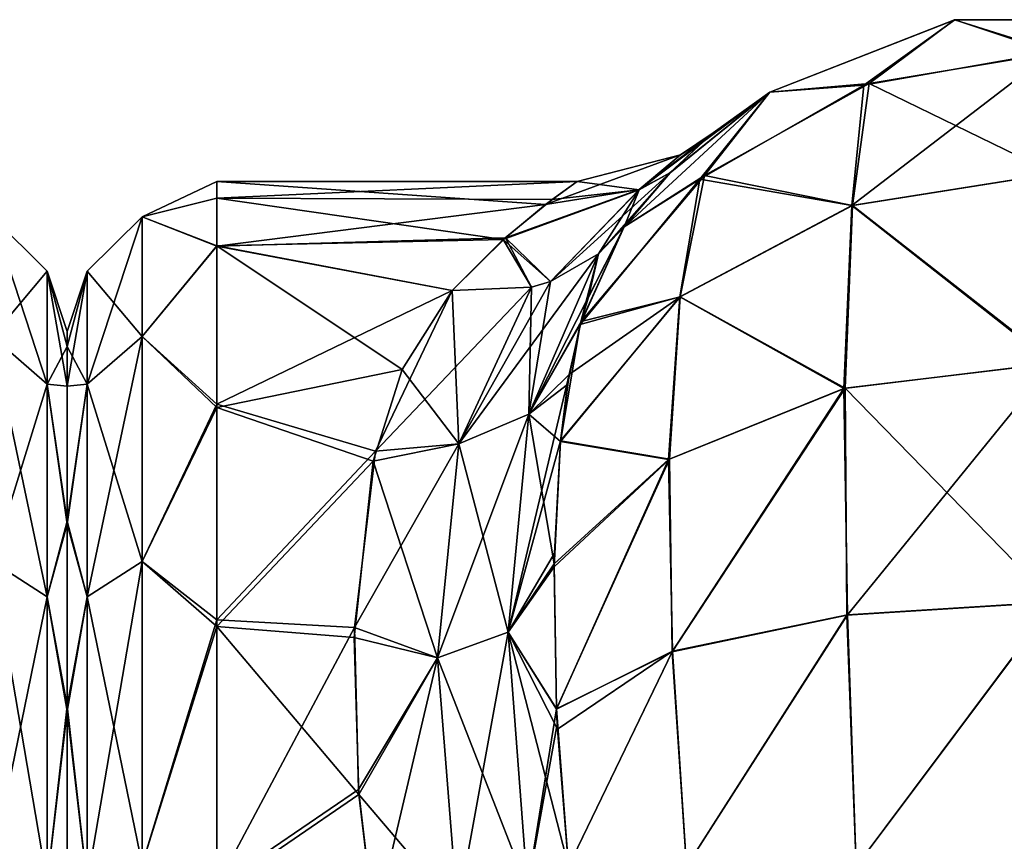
# Model space of a CAD drawing. Extents: x -23 to 470, y -2000 to 0.
# Tile 132 of 172: x 183 to 206, y -19 to 0. Entities that reach past the tile are written whole.
import ezdxf

# ---------------------------------------------------------------- set-up
doc = ezdxf.new("R2010")
doc.units = 0
doc.header["$LTSCALE"] = 64.024212
for name, color, linetype in [('155', 7, 'CONTINUOUS'), ('158', 7, 'CONTINUOUS'), ('237', 7, 'CONTINUOUS'), ('238', 7, 'CONTINUOUS'), ('239', 7, 'CONTINUOUS'), ('242', 7, 'CONTINUOUS'), ('243', 7, 'CONTINUOUS'), ('247', 7, 'CONTINUOUS'), ('267', 7, 'CONTINUOUS'), ('268', 7, 'CONTINUOUS'), ('274', 7, 'CONTINUOUS')]:
    doc.layers.add(name, color=color, linetype=linetype)

msp = doc.modelspace()

# ---------------------------------------------------------------- linework, layer by layer
at = {"layer": '155', "linetype": 'CONTINUOUS'}
for points in [[(184, -7.853, 36.68), (184, -8.776, 40.14), (184, -7.5, 32.965), (184, -7.853, 36.68)], [(184, -7.5, 32.965), (184, -8.776, 40.14), (184, -8.777, 25.854), (184, -7.5, 32.965)], [(184, -8.776, 40.14), (184, -12, 45.826), (184, -8.777, 25.854), (184, -8.776, 40.14)], [(184, -8.777, 25.854), (184, -12, 45.826), (184, -11.931, 20.259), (184, -8.777, 25.854)], [(184, -11.931, 20.259), (184, -12, 45.826), (184, -16.245, 16.199), (184, -11.931, 20.259)], [(184, -12, 45.826), (184, -16.375, 49.891), (184, -16.245, 16.199), (184, -12, 45.826)], [(184, -16.245, 16.199), (184, -16.375, 49.891), (184, -21.565, 13.529), (184, -16.245, 16.199)], [(184, -16.375, 49.891), (184, -21.679, 52.508), (184, -21.565, 13.529), (184, -16.375, 49.891)]]:
    msp.add_3dface(points, dxfattribs=at)
at = {"layer": '158', "linetype": 'CONTINUOUS'}
for points in [[(183.532, -6.09, 36.863), (183.532, -6.09, 29.137), (182.25, -4.826, 37.086), (183.532, -6.09, 36.863)], [(182.25, -7.622, 44.766), (183.532, -6.09, 36.863), (182.25, -4.826, 37.086), (182.25, -7.622, 44.766)], [(183.532, -6.09, 29.137), (183.532, -8.732, 21.876), (182.25, -4.826, 28.914), (183.532, -6.09, 29.137)], [(182.25, -4.826, 37.086), (183.532, -6.09, 29.137), (182.25, -4.826, 28.914), (182.25, -4.826, 37.086)], [(182.25, -4.826, 28.914), (183.532, -8.732, 21.876), (182.25, -7.622, 21.234), (182.25, -4.826, 28.914)], [(183.532, -8.732, 44.124), (183.532, -6.09, 36.863), (182.25, -7.622, 44.766), (183.532, -8.732, 44.124)], [(184, -7.853, 36.68), (184, -7.5, 32.965), (183.532, -6.09, 36.863), (184, -7.853, 36.68)], [(183.532, -8.732, 44.124), (184, -7.853, 36.68), (183.532, -6.09, 36.863), (183.532, -8.732, 44.124)], [(184, -7.5, 32.965), (184, -8.777, 25.854), (183.532, -6.09, 29.137), (184, -7.5, 32.965)], [(183.532, -6.09, 36.863), (184, -7.5, 32.965), (183.532, -6.09, 29.137), (183.532, -6.09, 36.863)], [(183.532, -6.09, 29.137), (184, -8.777, 25.854), (183.532, -8.732, 21.876), (183.532, -6.09, 29.137)], [(182.25, -12.875, 51.026), (183.532, -8.732, 44.124), (182.25, -7.622, 44.766), (182.25, -12.875, 51.026)], [(183.532, -8.732, 21.876), (183.532, -13.699, 15.957), (182.25, -7.622, 21.234), (183.532, -8.732, 21.876)], [(182.25, -7.622, 21.234), (183.532, -13.699, 15.957), (182.25, -12.875, 14.974), (182.25, -7.622, 21.234)], [(184, -8.776, 40.14), (184, -7.853, 36.68), (183.532, -8.732, 44.124), (184, -8.776, 40.14)], [(183.532, -13.699, 50.043), (183.532, -8.732, 44.124), (182.25, -12.875, 51.026), (183.532, -13.699, 50.043)], [(184, -12, 45.826), (184, -8.776, 40.14), (183.532, -8.732, 44.124), (184, -12, 45.826)], [(183.532, -13.699, 50.043), (184, -12, 45.826), (183.532, -8.732, 44.124), (183.532, -13.699, 50.043)], [(184, -8.777, 25.854), (184, -11.931, 20.259), (183.532, -8.732, 21.876), (184, -8.777, 25.854)], [(183.532, -8.732, 21.876), (184, -11.931, 20.259), (183.532, -13.699, 15.957), (183.532, -8.732, 21.876)], [(184, -11.931, 20.259), (184, -16.245, 16.199), (183.532, -13.699, 15.957), (184, -11.931, 20.259)], [(184, -16.375, 49.891), (184, -12, 45.826), (183.532, -13.699, 50.043), (184, -16.375, 49.891)], [(182.25, -19.952, 55.112), (183.532, -13.699, 50.043), (182.25, -12.875, 51.026), (182.25, -19.952, 55.112)], [(183.532, -13.699, 15.957), (183.532, -20.391, 12.093), (182.25, -12.875, 14.974), (183.532, -13.699, 15.957)], [(182.25, -12.875, 14.974), (183.532, -20.391, 12.093), (182.25, -19.952, 10.888), (182.25, -12.875, 14.974)], [(183.532, -20.391, 53.907), (183.532, -13.699, 50.043), (182.25, -19.952, 55.112), (183.532, -20.391, 53.907)], [(183.532, -20.391, 53.907), (184, -16.375, 49.891), (183.532, -13.699, 50.043), (183.532, -20.391, 53.907)], [(183.532, -13.699, 15.957), (184, -16.245, 16.199), (183.532, -20.391, 12.093), (183.532, -13.699, 15.957)], [(184, -16.245, 16.199), (184, -21.565, 13.529), (183.532, -20.391, 12.093), (184, -16.245, 16.199)], [(184, -21.679, 52.508), (184, -16.375, 49.891), (183.532, -20.391, 53.907), (184, -21.679, 52.508)]]:
    msp.add_3dface(points, dxfattribs=at)
at = {"layer": '237', "linetype": 'CONTINUOUS'}
for points in [[(200.414, -1.907, 20), (204.732, -0.217, 20), (202.608, -1.749, 14.089), (200.414, -1.907, 20)], [(202.608, -1.749, 14.089), (204.732, -0.217, 20), (207.003, -0.973, 13.838), (202.608, -1.749, 14.089)], [(204.732, -0.217, 20), (209.37, -0.217, 20), (207.003, -0.973, 13.838), (204.732, -0.217, 20)], [(202.608, -1.749, 14.089), (207.003, -0.973, 13.838), (202.33, -4.561, 8.798), (202.608, -1.749, 14.089)], [(202.33, -4.561, 8.798), (207.003, -0.973, 13.838), (207.044, -3.812, 8.255), (202.33, -4.561, 8.798)], [(198.782, -3.946, 14.801), (200.414, -1.907, 20), (202.608, -1.749, 14.089), (198.782, -3.946, 14.801)], [(198.782, -3.946, 14.801), (202.608, -1.749, 14.089), (202.33, -4.561, 8.798), (198.782, -3.946, 14.801)], [(197.009, -5.055, 20), (200.414, -1.907, 20), (198.782, -3.946, 14.801), (197.009, -5.055, 20)], [(202.33, -4.561, 8.798), (207.044, -3.812, 8.255), (207.012, -8.239, 3.824), (202.33, -4.561, 8.798)], [(195.984, -7.339, 15.884), (197.009, -5.055, 20), (198.782, -3.946, 14.801), (195.984, -7.339, 15.884)], [(195.984, -7.339, 15.884), (198.782, -3.946, 14.801), (198.313, -6.694, 10.346), (195.984, -7.339, 15.884)], [(198.313, -6.694, 10.346), (198.782, -3.946, 14.801), (202.33, -4.561, 8.798), (198.313, -6.694, 10.346)], [(198.313, -6.694, 10.346), (202.33, -4.561, 8.798), (202.14, -8.83, 4.636), (198.313, -6.694, 10.346)], [(202.14, -8.83, 4.636), (202.33, -4.561, 8.798), (207.012, -8.239, 3.824), (202.14, -8.83, 4.636)], [(196.177, -6.702, 16.851), (197.009, -5.055, 20), (195.984, -7.339, 15.884), (196.177, -6.702, 16.851)], [(195.525, -10.069, 12.677), (195.984, -7.339, 15.884), (198.313, -6.694, 10.346), (195.525, -10.069, 12.677)], [(195.525, -10.069, 12.677), (198.313, -6.694, 10.346), (198.046, -10.491, 6.921), (195.525, -10.069, 12.677)], [(198.046, -10.491, 6.921), (198.313, -6.694, 10.346), (202.14, -8.83, 4.636), (198.046, -10.491, 6.921)], [(195.691, -8.741, 14.084), (195.984, -7.339, 15.884), (195.525, -10.069, 12.677), (195.691, -8.741, 14.084)], [(202.14, -8.83, 4.636), (207.012, -8.239, 3.824), (202.228, -14.119, 1.899), (202.14, -8.83, 4.636)], [(202.228, -14.119, 1.899), (207.012, -8.239, 3.824), (207.065, -13.82, 0.979), (202.228, -14.119, 1.899)], [(198.046, -10.491, 6.921), (202.14, -8.83, 4.636), (198.142, -14.972, 4.527), (198.046, -10.491, 6.921)], [(198.142, -14.972, 4.527), (202.14, -8.83, 4.636), (202.228, -14.119, 1.899), (198.142, -14.972, 4.527)], [(195.377, -12.927, 10.342), (195.525, -10.069, 12.677), (198.046, -10.491, 6.921), (195.377, -12.927, 10.342)], [(195.377, -12.927, 10.342), (198.046, -10.491, 6.921), (195.43, -16.327, 8.463), (195.377, -12.927, 10.342)], [(195.43, -16.327, 8.463), (198.046, -10.491, 6.921), (198.142, -14.972, 4.527), (195.43, -16.327, 8.463)], [(202.43, -20, 0.885), (202.228, -14.119, 1.899), (207.065, -13.82, 0.979), (202.43, -20, 0.885)], [(207.05, -20), (202.43, -20, 0.885), (207.065, -13.82, 0.979), (207.05, -20)], [(198.464, -20, 3.415), (198.142, -14.972, 4.527), (202.228, -14.119, 1.899), (198.464, -20, 3.415)], [(202.43, -20, 0.885), (198.464, -20, 3.415), (202.228, -14.119, 1.899), (202.43, -20, 0.885)], [(195.43, -16.327, 8.463), (198.142, -14.972, 4.527), (195.453, -16.791, 8.266), (195.43, -16.327, 8.463)], [(198.142, -14.972, 4.527), (195.714, -20, 7.232), (195.453, -16.791, 8.266), (198.142, -14.972, 4.527)], [(198.464, -20, 3.415), (195.714, -20, 7.232), (198.142, -14.972, 4.527), (198.464, -20, 3.415)]]:
    msp.add_3dface(points, dxfattribs=at)
at = {"layer": '238', "linetype": 'CONTINUOUS'}
for points in [[(200.414, -1.907, 46), (204.731, -0.217, 46), (200.414, -1.907, 20), (200.414, -1.907, 46)], [(200.414, -1.907, 20), (204.731, -0.217, 46), (204.732, -0.217, 20), (200.414, -1.907, 20)], [(204.731, -0.217, 46), (209.368, -0.217, 46), (204.732, -0.217, 20), (204.731, -0.217, 46)], [(204.732, -0.217, 20), (209.368, -0.217, 46), (209.37, -0.217, 20), (204.732, -0.217, 20)], [(197.009, -5.055, 46), (200.414, -1.907, 46), (198.083, -3.791, 41.612), (197.009, -5.055, 46)], [(197.009, -5.055, 20), (198.077, -3.797, 24.363), (200.414, -1.907, 20), (197.009, -5.055, 20)], [(198.077, -3.797, 24.363), (198.971, -2.962, 30.092), (200.414, -1.907, 20), (198.077, -3.797, 24.363)], [(198.083, -3.791, 41.612), (200.414, -1.907, 46), (198.807, -3.103, 37.452), (198.083, -3.791, 41.612)], [(198.807, -3.103, 37.452), (200.414, -1.907, 46), (199.09, -2.862, 33.581), (198.807, -3.103, 37.452)], [(199.09, -2.862, 33.581), (200.414, -1.907, 46), (198.971, -2.962, 30.092), (199.09, -2.862, 33.581)], [(198.971, -2.962, 30.092), (200.414, -1.907, 46), (200.414, -1.907, 20), (198.971, -2.962, 30.092)]]:
    msp.add_3dface(points, dxfattribs=at)
at = {"layer": '239', "linetype": 'CONTINUOUS'}
for points in [[(200.414, -1.907, 46), (202.735, -1.704, 51.926), (204.731, -0.217, 46), (200.414, -1.907, 46)], [(202.735, -1.704, 51.926), (207.13, -0.974, 52.163), (204.731, -0.217, 46), (202.735, -1.704, 51.926)], [(204.731, -0.217, 46), (207.13, -0.974, 52.163), (209.368, -0.217, 46), (204.731, -0.217, 46)], [(202.735, -1.704, 51.926), (207.057, -3.814, 57.748), (207.13, -0.974, 52.163), (202.735, -1.704, 51.926)], [(198.89, -3.856, 51.229), (202.343, -4.559, 57.208), (202.735, -1.704, 51.926), (198.89, -3.856, 51.229)], [(198.89, -3.856, 51.229), (202.735, -1.704, 51.926), (200.414, -1.907, 46), (198.89, -3.856, 51.229)], [(202.343, -4.559, 57.208), (207.057, -3.814, 57.748), (202.735, -1.704, 51.926), (202.343, -4.559, 57.208)], [(197.009, -5.055, 46), (198.89, -3.856, 51.229), (200.414, -1.907, 46), (197.009, -5.055, 46)], [(196.004, -7.265, 50.009), (198.323, -6.688, 55.663), (198.89, -3.856, 51.229), (196.004, -7.265, 50.009)], [(196.004, -7.265, 50.009), (198.89, -3.856, 51.229), (197.009, -5.055, 46), (196.004, -7.265, 50.009)], [(198.323, -6.688, 55.663), (202.343, -4.559, 57.208), (198.89, -3.856, 51.229), (198.323, -6.688, 55.663)], [(202.343, -4.559, 57.208), (207.057, -8.244, 62.18), (207.057, -3.814, 57.748), (202.343, -4.559, 57.208)], [(198.323, -6.688, 55.663), (202.175, -8.826, 61.38), (202.343, -4.559, 57.208), (198.323, -6.688, 55.663)], [(202.175, -8.826, 61.38), (207.057, -8.244, 62.18), (202.343, -4.559, 57.208), (202.175, -8.826, 61.38)], [(195.527, -10.053, 53.309), (198.068, -10.482, 59.1), (198.323, -6.688, 55.663), (195.527, -10.053, 53.309)], [(195.527, -10.053, 53.309), (198.323, -6.688, 55.663), (195.73, -8.507, 51.64), (195.527, -10.053, 53.309)], [(195.73, -8.507, 51.64), (198.323, -6.688, 55.663), (196.004, -7.265, 50.009), (195.73, -8.507, 51.64)], [(198.068, -10.482, 59.1), (202.175, -8.826, 61.38), (198.323, -6.688, 55.663), (198.068, -10.482, 59.1)], [(202.175, -8.826, 61.38), (207.048, -13.828, 65.024), (207.057, -8.244, 62.18), (202.175, -8.826, 61.38)], [(198.068, -10.482, 59.1), (198.135, -14.982, 61.468), (202.175, -8.826, 61.38), (198.068, -10.482, 59.1)], [(198.135, -14.982, 61.468), (202.216, -14.129, 64.099), (202.175, -8.826, 61.38), (198.135, -14.982, 61.468)], [(202.216, -14.129, 64.099), (207.048, -13.828, 65.024), (202.175, -8.826, 61.38), (202.216, -14.129, 64.099)], [(195.376, -12.998, 55.705), (198.068, -10.482, 59.1), (195.527, -10.053, 53.309), (195.376, -12.998, 55.705)], [(195.381, -12.683, 55.489), (195.376, -12.998, 55.705), (195.527, -10.053, 53.309), (195.381, -12.683, 55.489)], [(195.376, -12.998, 55.705), (195.43, -16.316, 57.532), (198.068, -10.482, 59.1), (195.376, -12.998, 55.705)], [(195.43, -16.316, 57.532), (198.135, -14.982, 61.468), (198.068, -10.482, 59.1), (195.43, -16.316, 57.532)], [(202.216, -14.129, 64.099), (202.429, -20, 65.115), (207.048, -13.828, 65.024), (202.216, -14.129, 64.099)], [(202.429, -20, 65.115), (207.049, -20, 66), (207.048, -13.828, 65.024), (202.429, -20, 65.115)], [(198.135, -14.982, 61.468), (198.464, -20, 62.584), (202.216, -14.129, 64.099), (198.135, -14.982, 61.468)], [(198.464, -20, 62.584), (202.429, -20, 65.115), (202.216, -14.129, 64.099), (198.464, -20, 62.584)], [(195.43, -16.316, 57.532), (195.714, -20, 58.768), (198.135, -14.982, 61.468), (195.43, -16.316, 57.532)], [(195.714, -20, 58.768), (198.464, -20, 62.584), (198.135, -14.982, 61.468), (195.714, -20, 58.768)], [(195.447, -16.673, 57.686), (195.714, -20, 58.768), (195.43, -16.316, 57.532), (195.447, -16.673, 57.686)]]:
    msp.add_3dface(points, dxfattribs=at)
at = {"layer": '242', "linetype": 'CONTINUOUS'}
for points in [[(184, -7.853, 29.32), (184, -8.776, 25.86), (184, -7.5, 33.035), (184, -7.853, 29.32)], [(184, -7.5, 33.035), (184, -8.776, 25.86), (184, -8.777, 40.146), (184, -7.5, 33.035)], [(184, -8.776, 25.86), (184, -12, 20.174), (184, -8.777, 40.146), (184, -8.776, 25.86)], [(184, -8.777, 40.146), (184, -12, 20.174), (184, -11.931, 45.741), (184, -8.777, 40.146)], [(184, -11.931, 45.741), (184, -12, 20.174), (184, -16.245, 49.801), (184, -11.931, 45.741)], [(184, -12, 20.174), (184, -16.375, 16.109), (184, -16.245, 49.801), (184, -12, 20.174)], [(184, -16.245, 49.801), (184, -16.375, 16.109), (184, -21.565, 52.471), (184, -16.245, 49.801)], [(184, -16.375, 16.109), (184, -21.679, 13.492), (184, -21.565, 52.471), (184, -16.375, 16.109)]]:
    msp.add_3dface(points, dxfattribs=at)
at = {"layer": '243', "linetype": 'CONTINUOUS'}
for points in [[(195.915, -4, 32.874), (195.326, -4.419, 28.537), (187.5, -4.389, 28.698), (195.915, -4, 32.874)], [(195.173, -4.533, 38.032), (195.915, -4, 32.874), (187.5, -4, 33.051), (195.173, -4.533, 38.032)], [(187.5, -4, 33.051), (195.915, -4, 32.874), (187.5, -4.389, 28.698), (187.5, -4, 33.051)], [(187.5, -5.51, 41.379), (195.173, -4.533, 38.032), (187.5, -4, 33.051), (187.5, -5.51, 41.379)], [(195.326, -4.419, 28.537), (194.187, -5.355, 25.051), (187.5, -4.389, 28.698), (195.326, -4.419, 28.537)], [(187.5, -4.389, 28.698), (194.187, -5.355, 25.051), (187.5, -5.503, 24.639), (187.5, -4.389, 28.698)], [(194.236, -5.317, 40.84), (195.173, -4.533, 38.032), (187.5, -5.51, 41.379), (194.236, -5.317, 40.84)], [(192.993, -6.547, 43.759), (194.236, -5.317, 40.84), (187.5, -5.51, 41.379), (192.993, -6.547, 43.759)], [(194.187, -5.355, 25.051), (192.993, -6.547, 22.241), (187.5, -5.503, 24.639), (194.187, -5.355, 25.051)], [(187.5, -5.503, 24.639), (192.993, -6.547, 22.241), (191.826, -8.389, 19.165), (187.5, -5.503, 24.639)], [(187.5, -9.278, 17.984), (187.5, -5.503, 24.639), (191.826, -8.389, 19.165), (187.5, -9.278, 17.984)], [(187.5, -9.2, 47.919), (192.993, -6.547, 43.759), (187.5, -5.51, 41.379), (187.5, -9.2, 47.919)], [(191.201, -10.295, 49.202), (192.993, -6.547, 43.759), (187.5, -9.2, 47.919), (191.201, -10.295, 49.202)], [(191.147, -10.533, 16.541), (187.5, -9.278, 17.984), (191.826, -8.389, 19.165), (191.147, -10.533, 16.541)], [(187.5, -14.241, 52.665), (191.201, -10.295, 49.202), (187.5, -9.2, 47.919), (187.5, -14.241, 52.665)], [(187.5, -14.393, 13.23), (187.5, -9.278, 17.984), (191.147, -10.533, 16.541), (187.5, -14.393, 13.23)], [(190.714, -14.419, 52.788), (191.201, -10.295, 49.202), (187.5, -14.241, 52.665), (190.714, -14.419, 52.788)], [(190.708, -14.652, 13.054), (187.5, -14.393, 13.23), (191.147, -10.533, 16.541), (190.708, -14.652, 13.054)], [(187.5, -20.463, 55.786), (190.714, -14.419, 52.788), (187.5, -14.241, 52.665), (187.5, -20.463, 55.786)], [(187.5, -20.595, 10.171), (187.5, -14.393, 13.23), (190.814, -18.316, 11.04), (187.5, -20.595, 10.171)], [(190.814, -18.316, 11.04), (187.5, -14.393, 13.23), (190.708, -14.652, 13.054), (190.814, -18.316, 11.04)], [(190.806, -18.205, 54.91), (190.714, -14.419, 52.788), (187.5, -20.463, 55.786), (190.806, -18.205, 54.91)], [(191.18, -21.379, 56.069), (190.806, -18.205, 54.91), (187.5, -20.463, 55.786), (191.18, -21.379, 56.069)], [(191.18, -21.379, 9.931), (187.5, -20.595, 10.171), (190.814, -18.316, 11.04), (191.18, -21.379, 9.931)]]:
    msp.add_3dface(points, dxfattribs=at)
at = {"layer": '247', "linetype": 'CONTINUOUS'}
for points in [[(187.5, -5.51, 41.379), (187.5, -4, 33.051), (185.75, -4.826, 37.086), (187.5, -5.51, 41.379)], [(187.5, -4, 33.051), (187.5, -4.389, 28.698), (185.75, -4.826, 28.914), (187.5, -4, 33.051)], [(187.5, -4, 33.051), (185.75, -4.826, 28.914), (185.75, -4.826, 37.086), (187.5, -4, 33.051)], [(187.5, -4.389, 28.698), (187.5, -5.503, 24.639), (185.75, -4.826, 28.914), (187.5, -4.389, 28.698)], [(184.468, -6.09, 29.137), (184.468, -6.09, 36.863), (185.75, -4.826, 28.914), (184.468, -6.09, 29.137)], [(185.75, -7.622, 21.234), (184.468, -6.09, 29.137), (185.75, -4.826, 28.914), (185.75, -7.622, 21.234)], [(184.468, -6.09, 36.863), (184.468, -8.732, 44.124), (185.75, -4.826, 37.086), (184.468, -6.09, 36.863)], [(185.75, -4.826, 28.914), (184.468, -6.09, 36.863), (185.75, -4.826, 37.086), (185.75, -4.826, 28.914)], [(185.75, -4.826, 37.086), (184.468, -8.732, 44.124), (185.75, -7.622, 44.766), (185.75, -4.826, 37.086)], [(187.5, -5.51, 41.379), (185.75, -4.826, 37.086), (185.75, -7.622, 44.766), (187.5, -5.51, 41.379)], [(187.5, -5.503, 24.639), (185.75, -7.622, 21.234), (185.75, -4.826, 28.914), (187.5, -5.503, 24.639)], [(187.5, -5.503, 24.639), (187.5, -9.278, 17.984), (185.75, -7.622, 21.234), (187.5, -5.503, 24.639)], [(187.5, -9.2, 47.919), (187.5, -5.51, 41.379), (185.75, -7.622, 44.766), (187.5, -9.2, 47.919)], [(184, -7.853, 29.32), (184, -7.5, 33.035), (184.468, -6.09, 29.137), (184, -7.853, 29.32)], [(184.468, -8.732, 21.876), (184, -7.853, 29.32), (184.468, -6.09, 29.137), (184.468, -8.732, 21.876)], [(184, -7.5, 33.035), (184, -8.777, 40.146), (184.468, -6.09, 36.863), (184, -7.5, 33.035)], [(184.468, -6.09, 29.137), (184, -7.5, 33.035), (184.468, -6.09, 36.863), (184.468, -6.09, 29.137)], [(184.468, -6.09, 36.863), (184, -8.777, 40.146), (184.468, -8.732, 44.124), (184.468, -6.09, 36.863)], [(184.468, -8.732, 21.876), (184.468, -6.09, 29.137), (185.75, -7.622, 21.234), (184.468, -8.732, 21.876)], [(185.75, -12.875, 14.974), (184.468, -8.732, 21.876), (185.75, -7.622, 21.234), (185.75, -12.875, 14.974)], [(184.468, -8.732, 44.124), (184.468, -13.699, 50.043), (185.75, -7.622, 44.766), (184.468, -8.732, 44.124)], [(185.75, -7.622, 44.766), (184.468, -13.699, 50.043), (185.75, -12.875, 51.026), (185.75, -7.622, 44.766)], [(187.5, -9.2, 47.919), (185.75, -7.622, 44.766), (185.75, -12.875, 51.026), (187.5, -9.2, 47.919)], [(187.5, -9.278, 17.984), (185.75, -12.875, 14.974), (185.75, -7.622, 21.234), (187.5, -9.278, 17.984)], [(184, -8.776, 25.86), (184, -7.853, 29.32), (184.468, -8.732, 21.876), (184, -8.776, 25.86)], [(184, -12, 20.174), (184, -8.776, 25.86), (184.468, -8.732, 21.876), (184, -12, 20.174)], [(184.468, -13.699, 15.957), (184, -12, 20.174), (184.468, -8.732, 21.876), (184.468, -13.699, 15.957)], [(184, -8.777, 40.146), (184, -11.931, 45.741), (184.468, -8.732, 44.124), (184, -8.777, 40.146)], [(184.468, -8.732, 44.124), (184, -11.931, 45.741), (184.468, -13.699, 50.043), (184.468, -8.732, 44.124)], [(184.468, -13.699, 15.957), (184.468, -8.732, 21.876), (185.75, -12.875, 14.974), (184.468, -13.699, 15.957)], [(187.5, -14.241, 52.665), (187.5, -9.2, 47.919), (185.75, -12.875, 51.026), (187.5, -14.241, 52.665)], [(187.5, -9.278, 17.984), (187.5, -14.393, 13.23), (185.75, -12.875, 14.974), (187.5, -9.278, 17.984)], [(184, -11.931, 45.741), (184, -16.245, 49.801), (184.468, -13.699, 50.043), (184, -11.931, 45.741)], [(184, -16.375, 16.109), (184, -12, 20.174), (184.468, -13.699, 15.957), (184, -16.375, 16.109)], [(185.75, -19.952, 10.888), (184.468, -13.699, 15.957), (185.75, -12.875, 14.974), (185.75, -19.952, 10.888)], [(184.468, -13.699, 50.043), (184.468, -20.391, 53.907), (185.75, -12.875, 51.026), (184.468, -13.699, 50.043)], [(185.75, -12.875, 51.026), (184.468, -20.391, 53.907), (185.75, -19.952, 55.112), (185.75, -12.875, 51.026)], [(187.5, -14.241, 52.665), (185.75, -12.875, 51.026), (185.75, -19.952, 55.112), (187.5, -14.241, 52.665)], [(187.5, -14.393, 13.23), (185.75, -19.952, 10.888), (185.75, -12.875, 14.974), (187.5, -14.393, 13.23)], [(184.468, -20.391, 12.093), (184, -16.375, 16.109), (184.468, -13.699, 15.957), (184.468, -20.391, 12.093)], [(184.468, -13.699, 50.043), (184, -16.245, 49.801), (184.468, -20.391, 53.907), (184.468, -13.699, 50.043)], [(184.468, -20.391, 12.093), (184.468, -13.699, 15.957), (185.75, -19.952, 10.888), (184.468, -20.391, 12.093)], [(187.5, -20.463, 55.786), (187.5, -14.241, 52.665), (185.75, -19.952, 55.112), (187.5, -20.463, 55.786)], [(187.5, -14.393, 13.23), (187.5, -20.595, 10.171), (185.75, -19.952, 10.888), (187.5, -14.393, 13.23)], [(184, -16.245, 49.801), (184, -21.565, 52.471), (184.468, -20.391, 53.907), (184, -16.245, 49.801)], [(184, -21.679, 13.492), (184, -16.375, 16.109), (184.468, -20.391, 12.093), (184, -21.679, 13.492)]]:
    msp.add_3dface(points, dxfattribs=at)
at = {"layer": '267', "linetype": 'CONTINUOUS'}
for points in [[(198.971, -2.962, 30.092), (198.077, -3.797, 24.363), (197.36, -4.189, 26.701), (198.971, -2.962, 30.092)], [(198.331, -3.377, 32.995), (198.971, -2.962, 30.092), (197.36, -4.189, 26.701), (198.331, -3.377, 32.995)], [(198.807, -3.103, 37.452), (199.09, -2.862, 33.581), (197.361, -4.188, 39.294), (198.807, -3.103, 37.452)], [(197.361, -4.188, 39.294), (199.09, -2.862, 33.581), (198.331, -3.377, 32.995), (197.361, -4.188, 39.294)], [(199.09, -2.862, 33.581), (198.971, -2.962, 30.092), (198.331, -3.377, 32.995), (199.09, -2.862, 33.581)], [(198.083, -3.791, 41.612), (198.807, -3.103, 37.452), (197.361, -4.188, 39.294), (198.083, -3.791, 41.612)], [(195.915, -4, 32.874), (195.173, -4.533, 38.032), (198.331, -3.377, 32.995), (195.915, -4, 32.874)], [(195.173, -4.533, 38.032), (197.361, -4.188, 39.294), (198.331, -3.377, 32.995), (195.173, -4.533, 38.032)], [(195.915, -4, 32.874), (198.331, -3.377, 32.995), (197.36, -4.189, 26.701), (195.915, -4, 32.874)], [(196.411, -5.686, 45.461), (198.083, -3.791, 41.612), (195.287, -6.331, 44.72), (196.411, -5.686, 45.461)], [(195.287, -6.331, 44.72), (198.083, -3.791, 41.612), (197.361, -4.188, 39.294), (195.287, -6.331, 44.72)], [(197.009, -5.055, 46), (198.083, -3.791, 41.612), (196.411, -5.686, 45.461), (197.009, -5.055, 46)], [(198.077, -3.797, 24.363), (197.009, -5.055, 20), (197.36, -4.189, 26.701), (198.077, -3.797, 24.363)], [(195.326, -4.419, 28.537), (195.915, -4, 32.874), (197.36, -4.189, 26.701), (195.326, -4.419, 28.537)], [(194.187, -5.355, 25.051), (195.326, -4.419, 28.537), (197.36, -4.189, 26.701), (194.187, -5.355, 25.051)], [(195.287, -6.331, 21.28), (194.187, -5.355, 25.051), (197.36, -4.189, 26.701), (195.287, -6.331, 21.28)], [(195.173, -4.533, 38.032), (194.236, -5.317, 40.84), (197.361, -4.188, 39.294), (195.173, -4.533, 38.032)], [(194.236, -5.317, 40.84), (195.287, -6.331, 44.72), (197.361, -4.188, 39.294), (194.236, -5.317, 40.84)], [(196.411, -5.686, 20.539), (195.287, -6.331, 21.28), (197.36, -4.189, 26.701), (196.411, -5.686, 20.539)], [(197.009, -5.055, 20), (196.411, -5.686, 20.539), (197.36, -4.189, 26.701), (197.009, -5.055, 20)], [(194.236, -5.317, 40.84), (192.993, -6.547, 43.759), (194.848, -6.467, 44.488), (194.236, -5.317, 40.84)], [(192.993, -6.547, 22.241), (194.187, -5.355, 25.051), (194.848, -6.467, 21.511), (192.993, -6.547, 22.241)], [(194.187, -5.355, 25.051), (195.287, -6.331, 21.28), (194.848, -6.467, 21.511), (194.187, -5.355, 25.051)], [(194.236, -5.317, 40.84), (194.848, -6.467, 44.488), (195.287, -6.331, 44.72), (194.236, -5.317, 40.84)]]:
    msp.add_3dface(points, dxfattribs=at)
at = {"layer": '268', "linetype": 'CONTINUOUS'}
for points in [[(196.004, -7.265, 50.009), (197.009, -5.055, 46), (194.784, -9.431, 50.531), (196.004, -7.265, 50.009)], [(194.784, -9.431, 50.531), (197.009, -5.055, 46), (196.411, -5.686, 45.461), (194.784, -9.431, 50.531)], [(194.784, -9.431, 50.531), (196.411, -5.686, 45.461), (193.152, -10.124, 49.607), (194.784, -9.431, 50.531)], [(193.152, -10.124, 49.607), (196.411, -5.686, 45.461), (195.287, -6.331, 44.72), (193.152, -10.124, 49.607)], [(194.848, -6.467, 44.488), (193.152, -10.124, 49.607), (195.287, -6.331, 44.72), (194.848, -6.467, 44.488)], [(192.993, -6.547, 43.759), (191.201, -10.295, 49.202), (194.848, -6.467, 44.488), (192.993, -6.547, 43.759)], [(191.201, -10.295, 49.202), (193.152, -10.124, 49.607), (194.848, -6.467, 44.488), (191.201, -10.295, 49.202)], [(195.73, -8.507, 51.64), (196.004, -7.265, 50.009), (194.784, -9.431, 50.531), (195.73, -8.507, 51.64)], [(195.527, -10.053, 53.309), (195.73, -8.507, 51.64), (194.301, -14.528, 54.689), (195.527, -10.053, 53.309)], [(194.301, -14.528, 54.689), (195.73, -8.507, 51.64), (194.784, -9.431, 50.531), (194.301, -14.528, 54.689)], [(194.301, -14.528, 54.689), (194.784, -9.431, 50.531), (192.654, -15.124, 53.724), (194.301, -14.528, 54.689)], [(192.654, -15.124, 53.724), (194.784, -9.431, 50.531), (193.152, -10.124, 49.607), (192.654, -15.124, 53.724)], [(195.381, -12.683, 55.489), (195.527, -10.053, 53.309), (194.301, -14.528, 54.689), (195.381, -12.683, 55.489)], [(191.201, -10.295, 49.202), (190.714, -14.419, 52.788), (193.152, -10.124, 49.607), (191.201, -10.295, 49.202)], [(190.714, -14.419, 52.788), (192.654, -15.124, 53.724), (193.152, -10.124, 49.607), (190.714, -14.419, 52.788)], [(195.376, -12.998, 55.705), (195.381, -12.683, 55.489), (194.301, -14.528, 54.689), (195.376, -12.998, 55.705)], [(195.43, -16.316, 57.532), (195.376, -12.998, 55.705), (194.301, -14.528, 54.689), (195.43, -16.316, 57.532)], [(190.714, -14.419, 52.788), (190.806, -18.205, 54.91), (192.654, -15.124, 53.724), (190.714, -14.419, 52.788)], [(193.119, -21.03, 56.383), (194.301, -14.528, 54.689), (192.654, -15.124, 53.724), (193.119, -21.03, 56.383)], [(193.119, -21.03, 56.383), (194.753, -20.516, 57.415), (194.301, -14.528, 54.689), (193.119, -21.03, 56.383)], [(194.753, -20.516, 57.415), (195.43, -16.316, 57.532), (194.301, -14.528, 54.689), (194.753, -20.516, 57.415)], [(190.806, -18.205, 54.91), (191.18, -21.379, 56.069), (192.654, -15.124, 53.724), (190.806, -18.205, 54.91)], [(191.18, -21.379, 56.069), (193.119, -21.03, 56.383), (192.654, -15.124, 53.724), (191.18, -21.379, 56.069)], [(195.447, -16.673, 57.686), (195.43, -16.316, 57.532), (194.753, -20.516, 57.415), (195.447, -16.673, 57.686)], [(195.714, -20, 58.768), (195.447, -16.673, 57.686), (194.753, -20.516, 57.415), (195.714, -20, 58.768)]]:
    msp.add_3dface(points, dxfattribs=at)
at = {"layer": '274', "linetype": 'CONTINUOUS'}
for points in [[(197.009, -5.055, 20), (196.177, -6.702, 16.851), (196.411, -5.686, 20.539), (197.009, -5.055, 20)], [(196.411, -5.686, 20.539), (195.984, -7.339, 15.884), (194.785, -9.431, 15.469), (196.411, -5.686, 20.539)], [(196.411, -5.686, 20.539), (194.785, -9.431, 15.469), (195.287, -6.331, 21.28), (196.411, -5.686, 20.539)], [(196.177, -6.702, 16.851), (195.984, -7.339, 15.884), (196.411, -5.686, 20.539), (196.177, -6.702, 16.851)], [(195.287, -6.331, 21.28), (194.785, -9.431, 15.469), (194.848, -6.467, 21.511), (195.287, -6.331, 21.28)], [(191.826, -8.389, 19.165), (192.993, -6.547, 22.241), (193.152, -10.124, 16.393), (191.826, -8.389, 19.165)], [(192.993, -6.547, 22.241), (194.848, -6.467, 21.511), (193.152, -10.124, 16.393), (192.993, -6.547, 22.241)], [(194.848, -6.467, 21.511), (194.785, -9.431, 15.469), (193.152, -10.124, 16.393), (194.848, -6.467, 21.511)], [(195.984, -7.339, 15.884), (195.691, -8.741, 14.084), (194.785, -9.431, 15.469), (195.984, -7.339, 15.884)], [(191.147, -10.533, 16.541), (191.826, -8.389, 19.165), (193.152, -10.124, 16.393), (191.147, -10.533, 16.541)], [(195.691, -8.741, 14.084), (195.525, -10.069, 12.677), (194.785, -9.431, 15.469), (195.691, -8.741, 14.084)], [(194.785, -9.431, 15.469), (194.301, -14.528, 11.311), (193.152, -10.124, 16.393), (194.785, -9.431, 15.469)], [(194.785, -9.431, 15.469), (195.377, -12.927, 10.342), (194.301, -14.528, 11.311), (194.785, -9.431, 15.469)], [(195.525, -10.069, 12.677), (195.377, -12.927, 10.342), (194.785, -9.431, 15.469), (195.525, -10.069, 12.677)], [(191.147, -10.533, 16.541), (193.152, -10.124, 16.393), (192.654, -15.124, 12.276), (191.147, -10.533, 16.541)], [(193.152, -10.124, 16.393), (194.301, -14.528, 11.311), (192.654, -15.124, 12.276), (193.152, -10.124, 16.393)], [(190.708, -14.652, 13.054), (191.147, -10.533, 16.541), (192.654, -15.124, 12.276), (190.708, -14.652, 13.054)], [(195.377, -12.927, 10.342), (195.43, -16.327, 8.463), (194.301, -14.528, 11.311), (195.377, -12.927, 10.342)], [(190.814, -18.316, 11.04), (190.708, -14.652, 13.054), (192.654, -15.124, 12.276), (190.814, -18.316, 11.04)], [(194.301, -14.528, 11.311), (194.753, -20.516, 8.584), (192.654, -15.124, 12.276), (194.301, -14.528, 11.311)], [(195.453, -16.791, 8.266), (195.714, -20, 7.232), (194.301, -14.528, 11.311), (195.453, -16.791, 8.266)], [(194.301, -14.528, 11.311), (195.714, -20, 7.232), (194.753, -20.516, 8.584), (194.301, -14.528, 11.311)], [(195.43, -16.327, 8.463), (195.453, -16.791, 8.266), (194.301, -14.528, 11.311), (195.43, -16.327, 8.463)], [(190.814, -18.316, 11.04), (192.654, -15.124, 12.276), (193.12, -21.03, 9.617), (190.814, -18.316, 11.04)], [(193.12, -21.03, 9.617), (192.654, -15.124, 12.276), (194.753, -20.516, 8.584), (193.12, -21.03, 9.617)], [(191.18, -21.379, 9.931), (190.814, -18.316, 11.04), (193.12, -21.03, 9.617), (191.18, -21.379, 9.931)]]:
    msp.add_3dface(points, dxfattribs=at)

doc.saveas('drawing.dxf')
